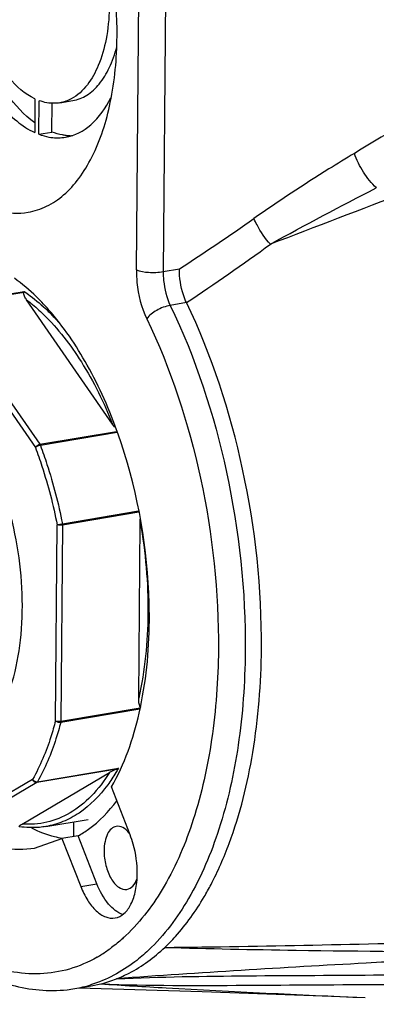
# Model space of a CAD drawing. Header units: millimetres. Extents: x 12 to 2508, y 25 to 1770.
# Tile 29 of 53: x 2151 to 2170, y 609 to 660. Entities that reach past the tile are written whole.
import ezdxf

# ---------------------------------------------------------------- set-up
doc = ezdxf.new("R2010")
doc.units = ezdxf.units.MM
for name, color, linetype in [('CABLE_PBL77', 7, 'Continuous'), ('COVER_J_ABL73', 7, 'Continuous'), ('COVER_J_PBL75', 7, 'Continuous'), ('new_view_8_VBL72', 7, 'Continuous'), ('PLATE_J_PBL74', 7, 'Continuous')]:
    doc.layers.add(name, color=color, linetype=linetype)

# ---------------------------------------------------------------- blocks, each defined once
blk = doc.blocks.new('PLATE_J_PBL74', base_point=(3046.832, 1114.21))
at = {"layer": 'PLATE_J_PBL74', "color": 7}
for p, q in [((3012.017, 1119.892), (3012.003, 1118.158)), ((3012.222, 1118.066), (3012.237, 1119.8)), ((3012.891, 1118.179), (3012.904, 1119.684)), ((3013.296, 1119.689), (3013.965, 1119.802)), ((3012.222, 1118.066), (3012.891, 1118.179)), ((3014.009, 1082.567), (3014.002, 1081.808))]:
    blk.add_line(p, q, dxfattribs=at)
for centre, radius, start, end in [((3013.866, 1120.523), 2.53, 264.4299, 267.9255), ((3013.863, 1120.448), 2.455, 267.928, 272.3113)]:
    blk.add_arc(centre, radius, start, end, dxfattribs=at)
for points, knots in [([(3007.521, 1128.052), (3007.527, 1126.984), (3007.764, 1124.868), (3008.687, 1121.957), (3010.053, 1119.606), (3011.335, 1118.465), (3012.003, 1118.158)], [0, 0, 0, 0, 0.283583, 0.560884, 0.804968, 1, 1, 1, 1]), ([(3012.004, 1118.663), (3011.447, 1119.062), (3010.412, 1120.197), (3008.84, 1123.146), (3008.278, 1125.806), (3008.203, 1127.628)], [0, 0, 0, 0, 0.206165, 0.452074, 1, 1, 1, 1]), ([(3012.017, 1119.892), (3011.496, 1120.137), (3010.497, 1121.034), (3009.429, 1122.875), (3008.705, 1125.15), (3008.516, 1126.804), (3008.509, 1127.639)], [0, 0, 0, 0, 0.195502, 0.439562, 0.716538, 1, 1, 1, 1]), ([(3015.853, 1124.567), (3015.839, 1124.034), (3015.738, 1123.021), (3015.28, 1121.351), (3014.54, 1120.241), (3013.891, 1119.894)], [0, 0, 0, 0, 0.305723, 0.578024, 1, 1, 1, 1]), ([(3013.965, 1119.802), (3014.221, 1119.845), (3014.743, 1120.054), (3015.392, 1120.666), (3015.908, 1121.53), (3016.142, 1122.205), (3016.238, 1122.573)], [0, 0, 0, 0, 0.206305, 0.434544, 0.697952, 1, 1, 1, 1]), ([(3013.595, 1117.914), (3014.071, 1117.994), (3015.066, 1118.523), (3015.673, 1119.43), (3015.933, 1119.948)], [0, 0, 0, 0, 0.454862, 1, 1, 1, 1]), ([(3013.296, 1119.689), (3013.21, 1119.674), (3012.854, 1119.639), (3012.491, 1119.707), (3012.237, 1119.8)], [0, 0, 0, 0, 0.243119, 1, 1, 1, 1]), ([(3012.222, 1118.066), (3012.273, 1118.047), (3012.476, 1117.976), (3012.685, 1117.927), (3012.843, 1117.905)], [0, 0, 0, 0, 0.256528, 1, 1, 1, 1]), ([(3013.62, 1118.005), (3013.559, 1118.011), (3013.311, 1118.044), (3013.068, 1118.112), (3012.891, 1118.179)], [0, 0, 0, 0, 0.243645, 1, 1, 1, 1])]:
    blk.add_open_spline(points, degree=3, knots=knots, dxfattribs=at)
for points in [[(3013.891, 1119.894), (3013.706, 1119.795), (3013.503, 1119.724), (3013.296, 1119.689)], [(3012.843, 1117.905), (3013.091, 1117.871), (3013.348, 1117.872), (3013.595, 1117.914)]]:
    blk.add_open_spline(points, degree=3, dxfattribs=at)
blk = doc.blocks.new('COVER_J_PBL75', base_point=(3038.922, 1113.904))
at = {"layer": 'COVER_J_PBL75', "color": 2}
for p, q in [((3017.25, 1111.062), (3017.465, 1136.145)), ((3018.85, 1136.056), (3018.635, 1110.974)), ((3018.635, 1110.974), (3019.471, 1111.115)), ((3019.839, 1109.373), (3019.002, 1109.232)), ((3014.376, 1079.235), (3015.212, 1079.376))]:
    blk.add_line(p, q, dxfattribs=at)
at = {"layer": 'COVER_J_PBL75', "color": 7}
for p, q in [((3012.717, 1108.989), (3012.702, 1109.007)), ((3012.722, 1109.01), (3012.708, 1109.027)), ((3016.928, 1081.895), (3015.961, 1084.368)), ((3014.246, 1081.849), (3013.409, 1081.708)), ((3015.212, 1079.376), (3014.246, 1081.849)), ((3011.997, 1081.214), (3013.409, 1081.708)), ((3013.409, 1081.708), (3014.376, 1079.235)), ((3014.08, 1073.96), (3014.916, 1074.101)), ((3014.916, 1074.101), (3015.411, 1074.204))]:
    blk.add_line(p, q, dxfattribs=at)
blk.add_lwpolyline([(3014.287, 1073.995), (3020.651, 1073.812), (3027.327, 1073.566), (3029.058, 1073.492)], dxfattribs=at)
at = {"layer": 'COVER_J_PBL75', "color": 2}
for centre, radius, start, end in [((2946.38, 1223.278), 133.876, 303.09042, 305.07757), ((2942.236, 1225.357), 139.551, 303.78587, 305.95183), ((3011.64, 1081.817), 7.189, 299.8532, 302.2514), ((3011.416, 1082.165), 7.603, 302.2735, 306.7632), ((3012.998, 1080.371), 6.502, 279.5748, 286.9078)]:
    blk.add_arc(centre, radius, start, end, dxfattribs=at)
at = {"layer": 'COVER_J_PBL75', "color": 7}
for centre, radius, start, end in [((3003.259, 1100.673), 12.612, 41.4839, 43.1674), ((2990.985, 1093.166), 26.936, 359.5259, 2.5966), ((3013.8, 1080.629), 6.624, 284.0688, 291.5113), ((3012.886, 1081.045), 7.185, 276.2714, 279.5627)]:
    blk.add_arc(centre, radius, start, end, dxfattribs=at)
at = {"layer": 'COVER_J_PBL75', "color": 2}
for points, knots in [([(3074.168, 1140.635), (3066.462, 1136.992), (3054.919, 1131.427), (3039.708, 1123.539), (3032.199, 1119.318), (3028.503, 1117.079)], [0, 0, 0, 0, 0.497517, 0.747775, 1, 1, 1, 1]), ([(3079.782, 1134.356), (3070.576, 1130.603), (3056.734, 1125.019), (3038.173, 1117.754), (3028.843, 1114.178), (3024.166, 1112.388)], [0, 0, 0, 0, 0.498756, 0.748767, 1, 1, 1, 1]), ([(3028.503, 1117.079), (3028.064, 1116.813), (3026.309, 1115.735), (3024.583, 1114.607), (3023.317, 1113.717)], [0, 0, 0, 0, 0.248739, 1, 1, 1, 1]), ([(3029.637, 1115.296), (3029.382, 1115.535), (3028.941, 1116.1), (3028.619, 1116.739), (3028.503, 1117.079)], [0, 0, 0, 0, 0.493277, 1, 1, 1, 1]), ([(3024.166, 1112.388), (3023.9, 1112.69), (3023.595, 1113.128), (3023.365, 1113.603), (3023.317, 1113.717)], [0, 0, 0, 0, 0.764679, 1, 1, 1, 1]), ([(3017.25, 1111.062), (3017.249, 1110.845), (3017.291, 1109.984), (3017.507, 1109.125), (3017.786, 1108.544)], [0, 0, 0, 0, 0.25231, 1, 1, 1, 1]), ([(3017.25, 1111.062), (3017.448, 1110.98), (3017.921, 1110.923), (3018.388, 1110.932), (3018.635, 1110.974)], [0, 0, 0, 0, 0.461159, 1, 1, 1, 1]), ([(3018.635, 1110.974), (3018.634, 1110.821), (3018.663, 1110.226), (3018.811, 1109.632), (3019.002, 1109.232)], [0, 0, 0, 0, 0.256388, 1, 1, 1, 1]), ([(3019.002, 1109.232), (3018.756, 1109.191), (3018.312, 1109.012), (3017.913, 1108.727), (3017.786, 1108.544)], [0, 0, 0, 0, 0.528306, 1, 1, 1, 1]), ([(3019.002, 1109.232), (3020.31, 1106.503), (3022.231, 1100.616), (3022.896, 1094.469), (3022.869, 1091.364)], [0, 0, 0, 0, 0.493573, 1, 1, 1, 1]), ([(3017.786, 1108.544), (3019.037, 1105.933), (3020.874, 1100.302), (3021.51, 1094.422), (3021.485, 1091.452)], [0, 0, 0, 0, 0.493573, 1, 1, 1, 1]), ([(3021.485, 1091.452), (3021.471, 1089.904), (3021.262, 1086.937), (3020.352, 1082.805), (3018.899, 1079.337), (3017.493, 1077.44), (3016.712, 1076.702)], [0, 0, 0, 0, 0.29299, 0.56067, 0.796758, 1, 1, 1, 1]), ([(3022.869, 1091.364), (3022.855, 1089.745), (3022.637, 1086.643), (3021.685, 1082.324), (3020.166, 1078.698), (3018.697, 1076.715), (3017.88, 1075.944)], [0, 0, 0, 0, 0.29299, 0.560671, 0.796758, 1, 1, 1, 1]), ([(3015.218, 1075.581), (3014.769, 1075.324), (3013.818, 1074.91), (3012.279, 1074.659), (3010.694, 1074.796), (3008.479, 1075.512), (3005.753, 1077.429), (3004.01, 1079.54), (3003.177, 1080.755)], [0, 0, 0, 0, 0.107685, 0.213189, 0.321054, 0.435385, 0.693662, 1, 1, 1, 1]), ([(3016.712, 1076.702), (3016.652, 1076.646), (3016.413, 1076.426), (3016.161, 1076.219), (3015.967, 1076.074)], [0, 0, 0, 0, 0.254203, 1, 1, 1, 1]), ([(3017.88, 1075.944), (3017.656, 1075.732), (3016.77, 1074.972), (3015.712, 1074.4), (3014.889, 1074.15)], [0, 0, 0, 0, 0.263465, 1, 1, 1, 1]), ([(3016.229, 1074.467), (3018.49, 1074.573), (3023.056, 1074.632), (3029.944, 1074.655), (3036.901, 1074.754), (3046.22, 1074.978), (3057.88, 1075.378), (3067.207, 1075.767), (3071.871, 1075.972)], [0, 0, 0, 0, 0.121939, 0.246049, 0.371262, 0.496887, 0.74843, 1, 1, 1, 1]), ([(3018.716, 1076.084), (3020.977, 1076.022), (3030.027, 1075.839), (3039.08, 1075.836), (3045.87, 1075.857)], [0, 0, 0, 0, 0.249802, 1, 1, 1, 1]), ([(3033.374, 1075.499), (3031.952, 1075.425), (3026.235, 1075.123), (3020.52, 1074.78), (3016.229, 1074.467)], [0, 0, 0, 0, 0.248674, 1, 1, 1, 1]), ([(3015.411, 1074.204), (3016.538, 1074.13), (3021.086, 1073.856), (3025.637, 1073.644), (3029.059, 1073.493)], [0, 0, 0, 0, 0.248074, 1, 1, 1, 1]), ([(3015.411, 1074.204), (3017.895, 1074.112), (3022.823, 1074.12), (3030.167, 1074.192), (3037.438, 1074.146), (3047.086, 1073.987), (3059.136, 1073.656), (3068.772, 1073.323), (3073.59, 1073.148)], [0, 0, 0, 0, 0.128154, 0.253964, 0.37863, 0.502951, 0.751433, 1, 1, 1, 1])]:
    blk.add_open_spline(points, degree=3, knots=knots, dxfattribs=at)
at = {"layer": 'COVER_J_PBL75', "color": 7}
for points, knots in [([(3016.253, 1123.12), (3016.271, 1125.201), (3015.839, 1128.315), (3014.481, 1132.098), (3013.542, 1133.802), (3013.013, 1134.558)], [0, 0, 0, 0, 0.518552, 0.770001, 1, 1, 1, 1]), ([(3003.094, 1128.626), (3003.078, 1126.755), (3003.429, 1123.945), (3004.541, 1120.459), (3005.648, 1118.144), (3006.972, 1116.241), (3008.455, 1114.844), (3010.046, 1114.032), (3011.166, 1113.955), (3011.668, 1114.04)], [0, 0, 0, 0, 0.30276, 0.451685, 0.591051, 0.716293, 0.824873, 0.917564, 1, 1, 1, 1]), ([(3011.668, 1114.04), (3011.996, 1114.095), (3012.658, 1114.313), (3013.552, 1114.925), (3014.34, 1115.8), (3015.274, 1117.358), (3016.048, 1119.837), (3016.243, 1121.976), (3016.253, 1123.12)], [0, 0, 0, 0, 0.091528, 0.188405, 0.29472, 0.412806, 0.685433, 1, 1, 1, 1]), ([(3019.839, 1109.373), (3019.776, 1109.503), (3019.558, 1110.059), (3019.467, 1110.663), (3019.471, 1111.115)], [0, 0, 0, 0, 0.241813, 1, 1, 1, 1]), ([(3012.458, 1109.301), (3012.338, 1109.428), (3011.87, 1109.907), (3011.358, 1110.344), (3010.956, 1110.631)], [0, 0, 0, 0, 0.261577, 1, 1, 1, 1]), ([(3023.705, 1091.505), (3023.732, 1094.61), (3023.067, 1100.757), (3021.146, 1106.644), (3019.838, 1109.373)], [0, 0, 0, 0, 0.506428, 1, 1, 1, 1]), ([(3017.894, 1094.387), (3017.769, 1097.166), (3016.991, 1101.259), (3014.881, 1106.077), (3013.49, 1108.139), (3012.722, 1109.01)], [0, 0, 0, 0, 0.530314, 0.778853, 1, 1, 1, 1]), ([(3015.961, 1084.368), (3016.641, 1085.544), (3017.62, 1088.387), (3017.907, 1091.347), (3017.921, 1092.943)], [0, 0, 0, 0, 0.459677, 1, 1, 1, 1]), ([(3022.042, 1081.455), (3022.605, 1082.968), (3023.428, 1086.3), (3023.69, 1089.711), (3023.705, 1091.505)], [0, 0, 0, 0, 0.473752, 1, 1, 1, 1]), ([(3014.246, 1081.849), (3014.432, 1081.95), (3015.196, 1082.432), (3015.831, 1083.101), (3016.241, 1083.656)], [0, 0, 0, 0, 0.234859, 1, 1, 1, 1]), ([(3013.422, 1081.712), (3013.291, 1081.734), (3012.749, 1081.848), (3012.227, 1082.047), (3011.85, 1082.234)], [0, 0, 0, 0, 0.241058, 1, 1, 1, 1]), ([(3016.214, 1082.333), (3016.122, 1082.318), (3015.93, 1082.216), (3015.734, 1081.927), (3015.612, 1081.537), (3015.585, 1081.242), (3015.584, 1081.085)], [0, 0, 0, 0, 0.187128, 0.411103, 0.684496, 1, 1, 1, 1]), ([(3016.879, 1081.991), (3016.789, 1082.103), (3016.599, 1082.289), (3016.327, 1082.352), (3016.214, 1082.333)], [0, 0, 0, 0, 0.557924, 1, 1, 1, 1]), ([(3008.714, 1081.849), (3009.233, 1081.569), (3010.305, 1081.153), (3011.463, 1081.125), (3011.997, 1081.214)], [0, 0, 0, 0, 0.521242, 1, 1, 1, 1]), ([(3017.297, 1079.877), (3017.301, 1080.394), (3017.206, 1081.086), (3016.99, 1081.738), (3016.928, 1081.895)], [0, 0, 0, 0, 0.753478, 1, 1, 1, 1]), ([(3020.748, 1078.694), (3020.871, 1078.904), (3021.364, 1079.794), (3021.773, 1080.73), (3022.042, 1081.455)], [0, 0, 0, 0, 0.239442, 1, 1, 1, 1]), ([(3015.584, 1081.085), (3015.581, 1080.827), (3015.644, 1080.323), (3015.898, 1079.665), (3016.258, 1079.184), (3016.618, 1079.055), (3016.762, 1079.079)], [0, 0, 0, 0, 0.304401, 0.593492, 0.827238, 1, 1, 1, 1]), ([(3002.972, 1080.652), (3003.684, 1079.578), (3005.187, 1077.642), (3007.834, 1075.362), (3010.697, 1073.99), (3012.724, 1073.799), (3013.671, 1073.903)], [0, 0, 0, 0, 0.291755, 0.5518, 0.784354, 1, 1, 1, 1]), ([(3016.15, 1077.607), (3016.318, 1077.635), (3016.667, 1077.82), (3017.023, 1078.346), (3017.246, 1079.055), (3017.295, 1079.591), (3017.297, 1079.877)], [0, 0, 0, 0, 0.187136, 0.411118, 0.684496, 1, 1, 1, 1]), ([(3014.376, 1079.235), (3014.474, 1078.984), (3014.696, 1078.529), (3015.129, 1077.978), (3015.62, 1077.632), (3015.99, 1077.58), (3016.15, 1077.607)], [0, 0, 0, 0, 0.314581, 0.586592, 0.810706, 1, 1, 1, 1]), ([(3016.56, 1077.781), (3016.267, 1077.874), (3015.691, 1078.364), (3015.359, 1079), (3015.212, 1079.376)], [0, 0, 0, 0, 0.432435, 1, 1, 1, 1]), ([(3016.762, 1079.079), (3016.878, 1079.098), (3017.12, 1079.254), (3017.238, 1079.501), (3017.286, 1079.641)], [0, 0, 0, 0, 0.440423, 1, 1, 1, 1]), ([(3018.716, 1076.084), (3018.906, 1076.264), (3019.677, 1077.056), (3020.321, 1077.967), (3020.748, 1078.694)], [0, 0, 0, 0, 0.236517, 1, 1, 1, 1]), ([(3018.716, 1076.084), (3023.816, 1076.14), (3033.968, 1076.375), (3054.158, 1076.956), (3069.253, 1077.318), (3079.295, 1077.511)], [0, 0, 0, 0, 0.252477, 0.502735, 1, 1, 1, 1]), ([(3016.229, 1074.467), (3016.452, 1074.554), (3017.355, 1074.967), (3018.168, 1075.567), (3018.716, 1076.084)], [0, 0, 0, 0, 0.240788, 1, 1, 1, 1])]:
    blk.add_open_spline(points, degree=3, knots=knots, dxfattribs=at)
at = {"layer": 'COVER_J_PBL75', "color": 2}
blk.add_open_spline([(3024.166, 1112.388), (3025.969, 1113.392), (3027.796, 1114.354), (3029.634, 1115.295)], degree=3, dxfattribs=at)
blk = doc.blocks.new('CABLE_PBL77', base_point=(2998.349, 1095.022))
at = {"layer": 'CABLE_PBL77', "color": 2}
for p, q in [((3007.279, 1109.246), (3011.461, 1109.951)), ((3011.438, 1109.9), (3007.318, 1109.206)), ((3007.318, 1109.206), (3012.264, 1102.059)), ((3007.094, 1109.034), (3012.04, 1101.887)), ((3012.264, 1102.059), (3016.232, 1102.728)), ((3016.253, 1102.666), (3012.294, 1101.999)), ((3013.432, 1097.958), (3017.368, 1098.621)), ((3017.384, 1098.549), (3013.439, 1097.884)), ((3013.075, 1087.783), (3013.162, 1097.902)), ((3013.439, 1097.884), (3013.352, 1087.765)), ((3013.352, 1087.765), (3017.44, 1088.454)), ((3016.234, 1085.294), (3012.114, 1084.599)), ((3012.146, 1084.633), (3016.327, 1085.338)), ((3011.894, 1084.761), (3006.861, 1081.789)), ((3012.114, 1084.599), (3007.082, 1081.627))]:
    blk.add_line(p, q, dxfattribs=at)
at = {"layer": 'CABLE_PBL77', "color": 7}
for p, q in [((3016.025, 1103.101), (3011.585, 1109.517)), ((3017.37, 1088.959), (3017.448, 1098.043)), ((3017.428, 1088.386), (3013.344, 1087.698)), ((3011.353, 1082.456), (3015.871, 1085.124)), ((3012.584, 1082.327), (3014.758, 1082.694))]:
    blk.add_line(p, q, dxfattribs=at)
for points, knots in [([(3011.585, 1109.517), (3011.543, 1109.578), (3011.485, 1109.673), (3011.437, 1109.802), (3011.427, 1109.871), (3011.438, 1109.9)], [0, 0, 0, 0, 0.532911, 0.77892, 1, 1, 1, 1]), ([(3011.461, 1109.951), (3011.459, 1109.947), (3011.45, 1109.931), (3011.443, 1109.914), (3011.438, 1109.9)], [0, 0, 0, 0, 0.211763, 1, 1, 1, 1]), ([(3017.446, 1088.496), (3017.409, 1088.563), (3017.378, 1088.722), (3017.37, 1088.878), (3017.37, 1088.959)], [0, 0, 0, 0, 0.487634, 1, 1, 1, 1]), ([(3015.871, 1085.124), (3015.894, 1085.138), (3016.011, 1085.203), (3016.133, 1085.26), (3016.234, 1085.294)], [0, 0, 0, 0, 0.205346, 1, 1, 1, 1]), ([(3011.202, 1082.321), (3011.191, 1082.327), (3011.211, 1082.358), (3011.225, 1082.368), (3011.23, 1082.373)], [0, 0, 0, 0, 0.627899, 1, 1, 1, 1]), ([(3012.584, 1082.327), (3012.471, 1082.308), (3012.015, 1082.25), (3011.55, 1082.268), (3011.208, 1082.319)], [0, 0, 0, 0, 0.247871, 1, 1, 1, 1]), ([(3011.23, 1082.373), (3011.238, 1082.379), (3011.278, 1082.41), (3011.32, 1082.436), (3011.353, 1082.456)], [0, 0, 0, 0, 0.215244, 1, 1, 1, 1])]:
    blk.add_open_spline(points, degree=3, knots=knots, dxfattribs=at)
at = {"layer": 'CABLE_PBL77', "color": 2}
for points, knots in [([(3011.461, 1109.951), (3011.564, 1109.88), (3011.985, 1109.578), (3012.378, 1109.237), (3012.66, 1108.963)], [0, 0, 0, 0, 0.240256, 1, 1, 1, 1]), ([(3011.585, 1109.517), (3011.659, 1109.461), (3011.961, 1109.225), (3012.247, 1108.969), (3012.455, 1108.767)], [0, 0, 0, 0, 0.24279, 1, 1, 1, 1]), ([(3012.455, 1108.767), (3013.207, 1108.038), (3014.586, 1106.237), (3015.58, 1104.213), (3016.025, 1103.101)], [0, 0, 0, 0, 0.466554, 1, 1, 1, 1]), ([(3012.66, 1108.963), (3012.717, 1108.908), (3012.945, 1108.681), (3013.163, 1108.444), (3013.323, 1108.26)], [0, 0, 0, 0, 0.244813, 1, 1, 1, 1]), ([(3012.04, 1101.887), (3012.048, 1101.908), (3012.1, 1101.989), (3012.191, 1102.047), (3012.264, 1102.059)], [0, 0, 0, 0, 0.23148, 1, 1, 1, 1]), ([(3012.294, 1101.999), (3012.245, 1101.991), (3012.156, 1101.961), (3012.071, 1101.917), (3012.04, 1101.887)], [0, 0, 0, 0, 0.537135, 1, 1, 1, 1]), ([(3012.04, 1101.887), (3012.159, 1101.569), (3012.613, 1100.265), (3012.96, 1098.924), (3013.162, 1097.902)], [0, 0, 0, 0, 0.24562, 1, 1, 1, 1]), ([(3012.294, 1101.999), (3012.415, 1101.677), (3012.876, 1100.354), (3013.227, 1098.994), (3013.432, 1097.958)], [0, 0, 0, 0, 0.24562, 1, 1, 1, 1]), ([(3007.911, 1086.033), (3008.354, 1086.177), (3009.239, 1086.733), (3010.226, 1088.08), (3010.934, 1089.868), (3011.334, 1092.005), (3011.408, 1094.37), (3011.152, 1096.827), (3010.58, 1099.227), (3009.99, 1100.752), (3009.644, 1101.468)], [0, 0, 0, 0, 0.082783, 0.178925, 0.292196, 0.421582, 0.563078, 0.710974, 0.858776, 1, 1, 1, 1]), ([(3017.448, 1098.043), (3017.722, 1096.486), (3017.99, 1093.439), (3017.693, 1090.384), (3017.37, 1088.959)], [0, 0, 0, 0, 0.519603, 1, 1, 1, 1]), ([(3013.162, 1097.902), (3013.179, 1097.907), (3013.268, 1097.928), (3013.359, 1097.946), (3013.432, 1097.958)], [0, 0, 0, 0, 0.194302, 1, 1, 1, 1]), ([(3013.439, 1097.884), (3013.389, 1097.876), (3013.296, 1097.874), (3013.201, 1097.885), (3013.162, 1097.902)], [0, 0, 0, 0, 0.538488, 1, 1, 1, 1]), ([(3013.075, 1087.783), (3013.003, 1087.503), (3012.704, 1086.462), (3012.286, 1085.452), (3011.894, 1084.761)], [0, 0, 0, 0, 0.266587, 1, 1, 1, 1]), ([(3013.344, 1087.698), (3013.271, 1087.414), (3012.968, 1086.359), (3012.543, 1085.334), (3012.146, 1084.633)], [0, 0, 0, 0, 0.266588, 1, 1, 1, 1]), ([(3013.075, 1087.783), (3013.115, 1087.766), (3013.209, 1087.755), (3013.303, 1087.757), (3013.352, 1087.765)], [0, 0, 0, 0, 0.461153, 1, 1, 1, 1]), ([(3013.344, 1087.697), (3013.271, 1087.685), (3013.167, 1087.708), (3013.09, 1087.766), (3013.075, 1087.783)], [0, 0, 0, 0, 0.770088, 1, 1, 1, 1]), ([(3016.327, 1085.338), (3016.284, 1085.262), (3016.111, 1084.967), (3015.922, 1084.682), (3015.771, 1084.478)], [0, 0, 0, 0, 0.256527, 1, 1, 1, 1]), ([(3015.871, 1085.124), (3015.595, 1084.685), (3014.997, 1083.896), (3013.889, 1082.992), (3012.649, 1082.478), (3011.777, 1082.42), (3011.353, 1082.456)], [0, 0, 0, 0, 0.281421, 0.534174, 0.768677, 1, 1, 1, 1]), ([(3012.114, 1084.599), (3012.069, 1084.592), (3011.965, 1084.624), (3011.907, 1084.712), (3011.894, 1084.761)], [0, 0, 0, 0, 0.475084, 1, 1, 1, 1]), ([(3015.771, 1084.478), (3015.36, 1083.922), (3014.642, 1083.18), (3013.484, 1082.551), (3012.884, 1082.378), (3012.584, 1082.327)], [0, 0, 0, 0, 0.527812, 0.767911, 1, 1, 1, 1])]:
    blk.add_open_spline(points, degree=3, knots=knots, dxfattribs=at)
at = {"layer": 'CABLE_PBL77', "color": 7}
for points in [[(3016.167, 1102.924), (3016.115, 1102.979), (3016.068, 1103.039), (3016.025, 1103.101)], [(3017.448, 1098.043), (3017.449, 1098.103), (3017.452, 1098.164), (3017.458, 1098.225)], [(3017.472, 1088.459), (3017.462, 1088.47), (3017.454, 1088.483), (3017.446, 1088.496)], [(3016.327, 1085.338), (3016.298, 1085.32), (3016.267, 1085.304), (3016.234, 1085.294)]]:
    blk.add_open_spline(points, degree=3, dxfattribs=at)
at = {"layer": 'CABLE_PBL77', "color": 2}
for points in [[(3012.264, 1102.059), (3012.277, 1102.041), (3012.287, 1102.02), (3012.294, 1101.999)], [(3013.432, 1097.958), (3013.436, 1097.934), (3013.439, 1097.909), (3013.439, 1097.884)], [(3013.352, 1087.765), (3013.352, 1087.742), (3013.349, 1087.719), (3013.344, 1087.698)], [(3011.894, 1084.761), (3011.939, 1084.678), (3012.053, 1084.618), (3012.146, 1084.633)], [(3012.146, 1084.633), (3012.138, 1084.62), (3012.127, 1084.607), (3012.114, 1084.599)]]:
    blk.add_open_spline(points, degree=3, dxfattribs=at)
blk = doc.blocks.new('COVER_J_ABL73', base_point=(3032.495, 1114.21))
at = {"layer": 'CABLE_PBL77'}
blk.add_blockref('CABLE_PBL77', (2998.349, 1095.022), dxfattribs=at)
at = {"layer": 'COVER_J_PBL75'}
blk.add_blockref('COVER_J_PBL75', (3038.922, 1113.904), dxfattribs=at)
at = {"layer": 'PLATE_J_PBL74'}
blk.add_blockref('PLATE_J_PBL74', (3046.832, 1114.21), dxfattribs=at)
blk = doc.blocks.new('NEW_VIEW_8_VBL72', base_point=(3094.865, 1579.719))
at = {"layer": 'COVER_J_ABL73'}
blk.add_blockref('COVER_J_ABL73', (3032.495, 1114.21), dxfattribs=at)

msp = doc.modelspace()

# ---------------------------------------------------------------- block references
at = {"layer": 'new_view_8_VBL72'}
msp.add_blockref('NEW_VIEW_8_VBL72', (2235.107, 1115.455), dxfattribs=at)

doc.saveas('drawing.dxf')
